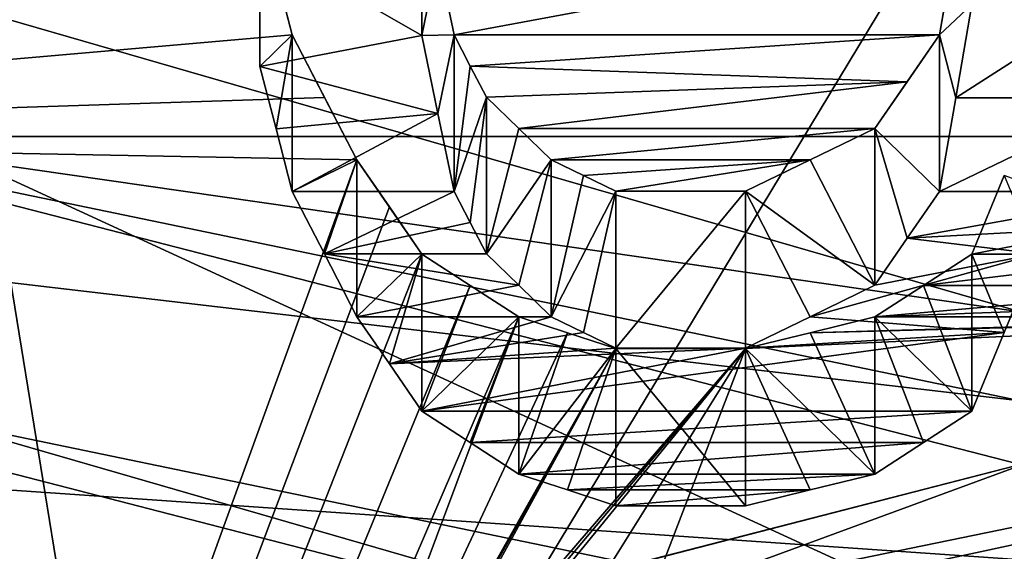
# Model space of a CAD drawing. Header units: millimetres. Extents: x -122 to 122, y -98 to 94.
# Tile 192 of 256: x -73.29 to -70.05, y 12.31 to 14.05. Entities that reach past the tile are written whole.
import ezdxf

# ---------------------------------------------------------------- set-up
doc = ezdxf.new("R2010")
doc.units = ezdxf.units.MM
doc.header["$LTSCALE"] = 26.699852
for name, color, linetype in [('1057', 7, 'CONTINUOUS'), ('1059', 7, 'CONTINUOUS'), ('2351', 7, 'CONTINUOUS'), ('2368', 7, 'CONTINUOUS'), ('2676', 7, 'CONTINUOUS'), ('2749', 7, 'CONTINUOUS'), ('2750', 7, 'CONTINUOUS'), ('2751', 7, 'CONTINUOUS'), ('2752', 7, 'CONTINUOUS'), ('2753', 7, 'CONTINUOUS'), ('2754', 7, 'CONTINUOUS'), ('2783', 7, 'CONTINUOUS'), ('2784', 7, 'CONTINUOUS'), ('2785', 7, 'CONTINUOUS'), ('2786', 7, 'CONTINUOUS'), ('2787', 7, 'CONTINUOUS'), ('2788', 7, 'CONTINUOUS'), ('2789', 7, 'CONTINUOUS'), ('2790', 7, 'CONTINUOUS'), ('2791', 7, 'CONTINUOUS'), ('2802', 7, 'CONTINUOUS'), ('2803', 7, 'CONTINUOUS'), ('2804', 7, 'CONTINUOUS'), ('2805', 7, 'CONTINUOUS'), ('2954', 7, 'CONTINUOUS'), ('2955', 7, 'CONTINUOUS'), ('3569', 7, 'CONTINUOUS'), ('3586', 7, 'CONTINUOUS'), ('4172', 7, 'CONTINUOUS'), ('4173', 7, 'CONTINUOUS'), ('4785', 7, 'CONTINUOUS'), ('4786', 7, 'CONTINUOUS'), ('4787', 7, 'CONTINUOUS'), ('4788', 7, 'CONTINUOUS'), ('5674', 7, 'CONTINUOUS'), ('5677', 7, 'CONTINUOUS'), ('955', 7, 'CONTINUOUS'), ('956', 7, 'CONTINUOUS'), ('967', 7, 'CONTINUOUS'), ('969', 7, 'CONTINUOUS')]:
    doc.layers.add(name, color=color, linetype=linetype)

msp = doc.modelspace()

# ---------------------------------------------------------------- linework, layer by layer
at = {"layer": '1057', "color": 250, "linetype": 'Continuous', "true_color": 0x323232}
for points in [[(-68.3207, 17.625, -30.5274), (-68.3207, 0, -35.25), (-78.9793, 17.625, -30.5274), (-68.3207, 17.625, -30.5274)], [(-78.9793, 17.625, -30.5274), (-68.3207, 0, -35.25), (-78.9793, 0, -35.25), (-78.9793, 17.625, -30.5274)]]:
    msp.add_3dface(points, dxfattribs=at)
at = {"layer": '1059', "color": 250, "linetype": 'Continuous', "true_color": 0x323232}
for points in [[(-68.3207, 0, 35.25), (-68.3207, 17.625, 30.5274), (-78.9793, 0, 35.25), (-68.3207, 0, 35.25)], [(-78.9793, 0, 35.25), (-68.3207, 17.625, 30.5274), (-78.9793, 17.625, 30.5274), (-78.9793, 0, 35.25)]]:
    msp.add_3dface(points, dxfattribs=at)
at = {"layer": '2351', "color": 250, "linetype": 'Continuous', "true_color": 0x323232}
for points in [[(-103.1595, 4.0619, 42.0543), (-103.1595, 21.125, 36.5896), (-36.8405, 4.0619, 42.0543), (-103.1595, 4.0619, 42.0543)], [(-36.8405, 4.0619, 42.0543), (-103.1595, 21.125, 36.5896), (-36.8405, 21.125, 36.5896), (-36.8405, 4.0619, 42.0543)]]:
    msp.add_3dface(points, dxfattribs=at)
at = {"layer": '2368', "color": 250, "linetype": 'Continuous', "true_color": 0x323232}
for points in [[(-76.2299, 24.125, 41.7857), (-76.2299, 13.6709, 46.2728), (-72.3936, 24.0167, 41.8481), (-76.2299, 24.125, 41.7857)], [(-72.3936, 24.0167, 41.8481), (-76.2299, 13.6709, 46.2728), (-72.4468, 23.8357, 41.9514), (-72.3936, 24.0167, 41.8481)], [(-72.4468, 23.8357, 41.9514), (-76.2299, 13.6709, 46.2728), (-72.5, 23.6544, 42.0539), (-72.4468, 23.8357, 41.9514)], [(-72.5, 23.6544, 42.0539), (-76.2299, 13.6709, 46.2728), (-72.5, 23.2903, 42.2567), (-72.5, 23.6544, 42.0539)], [(-72.5, 23.2903, 42.2567), (-76.2299, 13.6709, 46.2728), (-72.5, 22.9244, 42.4563), (-72.5, 23.2903, 42.2567)], [(-72.5, 22.9244, 42.4563), (-76.2299, 13.6709, 46.2728), (-72.4468, 22.7408, 42.5549), (-72.5, 22.9244, 42.4563)], [(-72.4468, 22.7408, 42.5549), (-76.2299, 13.6709, 46.2728), (-72.3936, 22.5567, 42.6527), (-72.4468, 22.7408, 42.5549)], [(-72.3936, 22.5567, 42.6527), (-76.2299, 13.6709, 46.2728), (-72.2872, 22.3722, 42.7498), (-72.3936, 22.5567, 42.6527)], [(-72.2872, 22.3722, 42.7498), (-76.2299, 13.6709, 46.2728), (-72.1809, 22.1872, 42.8461), (-72.2872, 22.3722, 42.7498)], [(-72.1809, 22.1872, 42.8461), (-76.2299, 13.6709, 46.2728), (-72.0745, 22.0482, 42.9178), (-72.1809, 22.1872, 42.8461)], [(-72.0745, 22.0482, 42.9178), (-76.2299, 13.6709, 46.2728), (-71.9681, 21.9089, 42.9891), (-72.0745, 22.0482, 42.9178)], [(-71.9681, 21.9089, 42.9891), (-76.2299, 13.6709, 46.2728), (-71.8085, 21.8159, 43.0363), (-71.9681, 21.9089, 42.9891)], [(-71.8085, 21.8159, 43.0363), (-76.2299, 13.6709, 46.2728), (-71.6489, 21.7228, 43.0834), (-71.8085, 21.8159, 43.0363)], [(-71.6489, 21.7228, 43.0834), (-76.2299, 13.6709, 46.2728), (-71.4894, 21.6763, 43.1069), (-71.6489, 21.7228, 43.0834)], [(-71.4894, 21.6763, 43.1069), (-76.2299, 13.6709, 46.2728), (-71.3298, 21.6296, 43.1303), (-71.4894, 21.6763, 43.1069)], [(-71.3298, 21.6296, 43.1303), (-76.2299, 13.6709, 46.2728), (-72.3936, 19.837, 43.9836), (-71.3298, 21.6296, 43.1303)], [(-72.3936, 19.837, 43.9836), (-76.2299, 13.6709, 46.2728), (-72.4468, 19.5979, 44.0906), (-72.3936, 19.837, 43.9836)], [(-72.4468, 19.5979, 44.0906), (-76.2299, 13.6709, 46.2728), (-72.5, 19.3584, 44.1963), (-72.4468, 19.5979, 44.0906)], [(-72.5, 19.3584, 44.1963), (-76.2299, 13.6709, 46.2728), (-72.5, 19.1179, 44.3009), (-72.5, 19.3584, 44.1963)], [(-72.5, 19.1179, 44.3009), (-76.2299, 13.6709, 46.2728), (-72.5, 18.8769, 44.4041), (-72.5, 19.1179, 44.3009)], [(-72.5, 18.8769, 44.4041), (-76.2299, 13.6709, 46.2728), (-72.4468, 18.635, 44.5062), (-72.5, 18.8769, 44.4041)], [(-72.4468, 18.635, 44.5062), (-76.2299, 13.6709, 46.2728), (-72.3936, 18.3926, 44.6069), (-72.4468, 18.635, 44.5062)], [(-72.3936, 18.3926, 44.6069), (-76.2299, 13.6709, 46.2728), (-72.234, 18.1492, 44.7065), (-72.3936, 18.3926, 44.6069)], [(-72.234, 18.1492, 44.7065), (-76.2299, 13.6709, 46.2728), (-72.0745, 17.9054, 44.8047), (-72.234, 18.1492, 44.7065)], [(-72.0745, 17.9054, 44.8047), (-76.2299, 13.6709, 46.2728), (-71.8616, 17.7586, 44.8631), (-72.0745, 17.9054, 44.8047)], [(-71.8616, 17.7586, 44.8631), (-76.2299, 13.6709, 46.2728), (-71.6489, 17.6117, 44.921), (-71.8616, 17.7586, 44.8631)], [(-71.6489, 17.6117, 44.921), (-76.2299, 13.6709, 46.2728), (-71.3829, 17.5135, 44.9593), (-71.6489, 17.6117, 44.921)], [(-71.3829, 17.5135, 44.9593), (-76.2299, 13.6709, 46.2728), (-71.117, 17.4153, 44.9975), (-71.3829, 17.5135, 44.9593)], [(-71.117, 17.4153, 44.9975), (-76.2299, 13.6709, 46.2728), (-70.5851, 17.4153, 44.9975), (-71.117, 17.4153, 44.9975)], [(-70.5851, 17.4153, 44.9975), (-76.2299, 13.6709, 46.2728), (-71.6489, 16.5257, 45.3317), (-70.5851, 17.4153, 44.9975)], [(-71.6489, 16.5257, 45.3317), (-76.2299, 13.6709, 46.2728), (-71.8086, 16.4263, 45.3678), (-71.6489, 16.5257, 45.3317)], [(-71.8086, 16.4263, 45.3678), (-76.2299, 13.6709, 46.2728), (-71.9681, 16.3267, 45.4037), (-71.8086, 16.4263, 45.3678)], [(-71.9681, 16.3267, 45.4037), (-76.2299, 13.6709, 46.2728), (-72.0745, 16.1771, 45.4573), (-71.9681, 16.3267, 45.4037)], [(-72.0745, 16.1771, 45.4573), (-76.2299, 13.6709, 46.2728), (-72.1809, 16.0274, 45.5103), (-72.0745, 16.1771, 45.4573)], [(-72.1809, 16.0274, 45.5103), (-76.2299, 13.6709, 46.2728), (-72.2873, 15.8271, 45.5803), (-72.1809, 16.0274, 45.5103)], [(-72.2873, 15.8271, 45.5803), (-76.2299, 13.6709, 46.2728), (-72.3936, 15.6266, 45.6494), (-72.2873, 15.8271, 45.5803)], [(-72.3936, 15.6266, 45.6494), (-76.2299, 13.6709, 46.2728), (-72.4468, 15.4254, 45.7178), (-72.3936, 15.6266, 45.6494)], [(-72.4468, 15.4254, 45.7178), (-76.2299, 13.6709, 46.2728), (-72.5, 15.2239, 45.7853), (-72.4468, 15.4254, 45.7178)], [(-72.5, 15.2239, 45.7853), (-76.2299, 13.6709, 46.2728), (-72.5, 14.819, 45.918), (-72.5, 15.2239, 45.7853)], [(-72.5, 14.819, 45.918), (-76.2299, 13.6709, 46.2728), (-72.5, 14.4128, 46.0471), (-72.5, 14.819, 45.918)], [(-72.5, 14.4128, 46.0471), (-76.2299, 13.6709, 46.2728), (-72.4468, 14.2087, 46.1105), (-72.5, 14.4128, 46.0471)], [(-71.8617, 14.0044, 46.1729), (-70.2128, 14.3107, 46.0789), (-71.9149, 14.2597, 46.0947), (-71.8617, 14.0044, 46.1729)], [(-70.266, 14.0044, 46.1729), (-70.2128, 14.3107, 46.0789), (-71.8617, 14.0044, 46.1729), (-70.266, 14.0044, 46.1729)], [(-72.4468, 14.2087, 46.1105), (-76.2299, 13.6709, 46.2728), (-72.3936, 14.0044, 46.1729), (-72.4468, 14.2087, 46.1105)], [(-72.3936, 14.0044, 46.1729), (-76.2299, 13.6709, 46.2728), (-72.2872, 13.7993, 46.2346), (-72.3936, 14.0044, 46.1729)], [(-71.8085, 13.9019, 46.2039), (-70.266, 14.0044, 46.1729), (-71.8617, 14.0044, 46.1729), (-71.8085, 13.9019, 46.2039)], [(-70.3724, 13.8506, 46.2193), (-70.266, 14.0044, 46.1729), (-71.8085, 13.9019, 46.2039), (-70.3724, 13.8506, 46.2193)], [(-71.7553, 13.7994, 46.2346), (-70.3724, 13.8506, 46.2193), (-71.8085, 13.9019, 46.2039), (-71.7553, 13.7994, 46.2346)], [(-71.6489, 13.6967, 46.2651), (-70.3724, 13.8506, 46.2193), (-71.7553, 13.7994, 46.2346), (-71.6489, 13.6967, 46.2651)], [(-70.4787, 13.6967, 46.2651), (-70.3724, 13.8506, 46.2193), (-71.6489, 13.6967, 46.2651), (-70.4787, 13.6967, 46.2651)], [(-72.2872, 13.7993, 46.2346), (-76.2299, 13.6709, 46.2728), (-72.1809, 13.594, 46.2954), (-72.2872, 13.7993, 46.2346)], [(-71.5426, 13.594, 46.2954), (-70.4787, 13.6967, 46.2651), (-71.6489, 13.6967, 46.2651), (-71.5426, 13.594, 46.2954)], [(-70.6916, 13.5939, 46.2954), (-70.4787, 13.6967, 46.2651), (-71.5426, 13.594, 46.2954), (-70.6916, 13.5939, 46.2954)], [(-76.2299, 13.6709, 46.2728), (-76.2299, 2.4567, 48.1874), (-72.1809, 13.594, 46.2954), (-76.2299, 13.6709, 46.2728)], [(-63.7701, 13.6709, 46.2728), (-68.6702, 13.0782, 46.4438), (-71.2234, 12.142, 46.6973), (-63.7701, 13.6709, 46.2728)], [(-70.9043, 12.142, 46.6973), (-63.7701, 13.6709, 46.2728), (-71.2234, 12.142, 46.6973), (-70.9043, 12.142, 46.6973)], [(-70.6382, 12.0373, 46.7244), (-63.7701, 13.6709, 46.2728), (-70.9043, 12.142, 46.6973), (-70.6382, 12.0373, 46.7244)], [(-63.7701, 13.6709, 46.2728), (-70.6382, 12.0373, 46.7244), (-69.0957, 12.0374, 46.7243), (-63.7701, 13.6709, 46.2728)], [(-72.1809, 13.594, 46.2954), (-76.2299, 2.4567, 48.1874), (-72.0744, 13.4395, 46.3405), (-72.1809, 13.594, 46.2954)], [(-71.4362, 13.5425, 46.3105), (-70.6916, 13.5939, 46.2954), (-71.5426, 13.594, 46.2954), (-71.4362, 13.5425, 46.3105)], [(-71.3298, 13.4911, 46.3255), (-70.6916, 13.5939, 46.2954), (-71.4362, 13.5425, 46.3105), (-71.3298, 13.4911, 46.3255)], [(-70.9043, 13.4911, 46.3255), (-70.6916, 13.5939, 46.2954), (-71.3298, 13.4911, 46.3255), (-70.9043, 13.4911, 46.3255)], [(-70.0533, 13.5423, 46.3106), (-70.1596, 13.2849, 46.3851), (-69.6277, 13.388, 46.3554), (-70.0533, 13.5423, 46.3106)], [(-76.2299, 2.4567, 48.1874), (-71.9681, 13.2849, 46.3851), (-72.0744, 13.4395, 46.3405), (-76.2299, 2.4567, 48.1874)], [(-69.6277, 13.388, 46.3554), (-70.1596, 13.2849, 46.3851), (-69.468, 13.2848, 46.3851), (-69.6277, 13.388, 46.3554)], [(-71.9681, 13.2849, 46.3851), (-76.2299, 2.4567, 48.1874), (-71.8085, 13.1816, 46.4145), (-71.9681, 13.2849, 46.3851)], [(-70.1596, 13.2849, 46.3851), (-70.3192, 13.1816, 46.4145), (-69.468, 13.2848, 46.3851), (-70.1596, 13.2849, 46.3851)], [(-69.468, 13.2848, 46.3851), (-70.3192, 13.1816, 46.4145), (-69.3085, 13.1816, 46.4145), (-69.468, 13.2848, 46.3851)], [(-71.8085, 13.1816, 46.4145), (-76.2299, 2.4567, 48.1874), (-71.6489, 13.0782, 46.4438), (-71.8085, 13.1816, 46.4145)], [(-70.3192, 13.1816, 46.4145), (-70.4787, 13.0782, 46.4438), (-69.3085, 13.1816, 46.4145), (-70.3192, 13.1816, 46.4145)], [(-69.3085, 13.1816, 46.4145), (-70.4787, 13.0782, 46.4438), (-69.0957, 13.1299, 46.4292), (-69.3085, 13.1816, 46.4145)], [(-69.0957, 13.1299, 46.4292), (-70.4787, 13.0782, 46.4438), (-68.883, 13.0782, 46.4438), (-69.0957, 13.1299, 46.4292)], [(-71.6489, 13.0782, 46.4438), (-76.2299, 2.4567, 48.1874), (-72.3936, 11.0899, 46.9582), (-71.6489, 13.0782, 46.4438)], [(-71.4893, 13.0264, 46.4583), (-71.6489, 13.0782, 46.4438), (-72.3936, 11.0899, 46.9582), (-71.4893, 13.0264, 46.4583)], [(-68.6702, 13.0782, 46.4438), (-70.9043, 12.9747, 46.4728), (-71.2234, 12.142, 46.6973), (-68.6702, 13.0782, 46.4438)], [(-70.6915, 13.0264, 46.4583), (-70.9043, 12.9747, 46.4728), (-68.6702, 13.0782, 46.4438), (-70.6915, 13.0264, 46.4583)], [(-70.4787, 13.0782, 46.4438), (-70.6915, 13.0264, 46.4583), (-68.883, 13.0782, 46.4438), (-70.4787, 13.0782, 46.4438)], [(-68.883, 13.0782, 46.4438), (-70.6915, 13.0264, 46.4583), (-68.6702, 13.0782, 46.4438), (-68.883, 13.0782, 46.4438)], [(-71.3298, 12.9747, 46.4728), (-71.4893, 13.0264, 46.4583), (-72.3936, 11.0899, 46.9582), (-71.3298, 12.9747, 46.4728)], [(-72.2342, 11.3538, 46.8951), (-71.3298, 12.9747, 46.4728), (-72.3936, 11.0899, 46.9582), (-72.2342, 11.3538, 46.8951)], [(-72.0745, 11.6175, 46.8305), (-71.3298, 12.9747, 46.4728), (-72.2342, 11.3538, 46.8951), (-72.0745, 11.6175, 46.8305)], [(-70.9043, 12.9747, 46.4728), (-71.3298, 12.9747, 46.4728), (-72.0745, 11.6175, 46.8305), (-70.9043, 12.9747, 46.4728)], [(-71.915, 11.7751, 46.7911), (-70.9043, 12.9747, 46.4728), (-72.0745, 11.6175, 46.8305), (-71.915, 11.7751, 46.7911)], [(-71.7553, 11.9326, 46.7512), (-70.9043, 12.9747, 46.4728), (-71.915, 11.7751, 46.7911), (-71.7553, 11.9326, 46.7512)], [(-71.4895, 12.0373, 46.7244), (-70.9043, 12.9747, 46.4728), (-71.7553, 11.9326, 46.7512), (-71.4895, 12.0373, 46.7244)], [(-71.2234, 12.142, 46.6973), (-70.9043, 12.9747, 46.4728), (-71.4895, 12.0373, 46.7244), (-71.2234, 12.142, 46.6973)]]:
    msp.add_3dface(points, dxfattribs=at)
at = {"layer": '2676', "color": 250, "linetype": 'Continuous', "true_color": 0x323232}
for points in [[(-71.9681, 14.0022, 45.1276), (-71.9681, 14.3075, 45.0317), (-72.5, 14.3073, 45.0318), (-71.9681, 14.0022, 45.1276)], [(-71.9681, 14.0022, 45.1276), (-72.5, 14.3073, 45.0318), (-72.5, 13.9002, 45.1591), (-71.9681, 14.0022, 45.1276)], [(-69.6276, 13.7977, 45.1905), (-69.734, 14.1042, 45.0958), (-70.2128, 13.7977, 45.1905), (-69.6276, 13.7977, 45.1905)], [(-69.734, 14.1042, 45.0958), (-70.1596, 14.1042, 45.0958), (-70.2128, 13.7977, 45.1905), (-69.734, 14.1042, 45.0958)], [(-71.9149, 13.7467, 45.2061), (-71.9681, 14.0022, 45.1276), (-72.5, 13.9002, 45.1591), (-71.9149, 13.7467, 45.2061)], [(-71.9149, 13.7467, 45.2061), (-72.5, 13.9002, 45.1591), (-72.4468, 13.6955, 45.2216), (-71.9149, 13.7467, 45.2061)], [(-69.5213, 13.4907, 45.2832), (-69.6276, 13.7977, 45.1905), (-70.266, 13.4907, 45.2832), (-69.5213, 13.4907, 45.2832)], [(-69.6276, 13.7977, 45.1905), (-70.2128, 13.7977, 45.1905), (-70.266, 13.4907, 45.2832), (-69.6276, 13.7977, 45.1905)], [(-71.9149, 13.7467, 45.2061), (-72.4468, 13.6955, 45.2216), (-72.3936, 13.4907, 45.2832), (-71.9149, 13.7467, 45.2061)], [(-71.8617, 13.4907, 45.2832), (-71.9149, 13.7467, 45.2061), (-72.3936, 13.4907, 45.2832), (-71.8617, 13.4907, 45.2832)], [(-71.8617, 13.4907, 45.2832), (-72.3936, 13.4907, 45.2832), (-72.2872, 13.285, 45.3439), (-71.8617, 13.4907, 45.2832)], [(-71.8085, 13.3879, 45.3136), (-71.8617, 13.4907, 45.2832), (-72.2872, 13.285, 45.3439), (-71.8085, 13.3879, 45.3136)], [(-69.4148, 13.3879, 45.3136), (-69.5213, 13.4907, 45.2832), (-70.3724, 13.3365, 45.3288), (-69.4148, 13.3879, 45.3136)], [(-69.5213, 13.4907, 45.2832), (-70.266, 13.4907, 45.2832), (-70.3724, 13.3365, 45.3288), (-69.5213, 13.4907, 45.2832)], [(-71.7553, 13.2851, 45.3439), (-71.8085, 13.3879, 45.3136), (-72.2872, 13.285, 45.3439), (-71.7553, 13.2851, 45.3439)], [(-69.9468, 13.2851, 45.3439), (-69.4148, 13.3879, 45.3136), (-70.3724, 13.3365, 45.3288), (-69.9468, 13.2851, 45.3439)], [(-69.9468, 13.2851, 45.3439), (-70.3724, 13.3365, 45.3288), (-70.4787, 13.1822, 45.3739), (-69.9468, 13.2851, 45.3439)], [(-71.6489, 13.1822, 45.3739), (-71.7553, 13.2851, 45.3439), (-72.2872, 13.285, 45.3439), (-71.6489, 13.1822, 45.3739)], [(-71.6489, 13.1822, 45.3739), (-72.2872, 13.285, 45.3439), (-72.1809, 13.0791, 45.4037), (-71.6489, 13.1822, 45.3739)], [(-70.0533, 13.0273, 45.4186), (-69.9468, 13.2851, 45.3439), (-70.6916, 13.0791, 45.4037), (-70.0533, 13.0273, 45.4186)], [(-69.9468, 13.2851, 45.3439), (-70.4787, 13.1822, 45.3739), (-70.6916, 13.0791, 45.4037), (-69.9468, 13.2851, 45.3439)], [(-71.5426, 13.0791, 45.4037), (-71.6489, 13.1822, 45.3739), (-72.1809, 13.0791, 45.4037), (-71.5426, 13.0791, 45.4037)], [(-71.5426, 13.0791, 45.4037), (-72.1809, 13.0791, 45.4037), (-72.0744, 12.9242, 45.4481), (-71.5426, 13.0791, 45.4037)], [(-71.4362, 13.0275, 45.4186), (-71.5426, 13.0791, 45.4037), (-72.0744, 12.9242, 45.4481), (-71.4362, 13.0275, 45.4186)], [(-70.0533, 13.0273, 45.4186), (-70.6916, 13.0791, 45.4037), (-70.9043, 12.9759, 45.4333), (-70.0533, 13.0273, 45.4186)], [(-71.3298, 12.9759, 45.4333), (-71.4362, 13.0275, 45.4186), (-72.0744, 12.9242, 45.4481), (-71.3298, 12.9759, 45.4333)], [(-71.9681, 12.7692, 45.4919), (-70.1596, 12.7692, 45.4919), (-70.0533, 13.0273, 45.4186), (-71.9681, 12.7692, 45.4919)], [(-71.9681, 12.7692, 45.4919), (-70.0533, 13.0273, 45.4186), (-70.9043, 12.9759, 45.4333), (-71.9681, 12.7692, 45.4919)], [(-71.9681, 12.7692, 45.4919), (-70.9043, 12.9759, 45.4333), (-72.0744, 12.9242, 45.4481), (-71.9681, 12.7692, 45.4919)], [(-70.9043, 12.9759, 45.4333), (-71.3298, 12.9759, 45.4333), (-72.0744, 12.9242, 45.4481), (-70.9043, 12.9759, 45.4333)], [(-71.9681, 12.7692, 45.4919), (-71.8084, 12.6656, 45.5208), (-70.1596, 12.7692, 45.4919), (-71.9681, 12.7692, 45.4919)], [(-71.8084, 12.6656, 45.5208), (-70.3192, 12.6656, 45.5208), (-70.1596, 12.7692, 45.4919), (-71.8084, 12.6656, 45.5208)], [(-71.8084, 12.6656, 45.5208), (-71.6489, 12.5619, 45.5495), (-70.3192, 12.6656, 45.5208), (-71.8084, 12.6656, 45.5208)], [(-71.6489, 12.5619, 45.5495), (-70.4787, 12.5619, 45.5495), (-70.3192, 12.6656, 45.5208), (-71.6489, 12.5619, 45.5495)], [(-71.6489, 12.5619, 45.5495), (-71.4893, 12.51, 45.5638), (-70.4787, 12.5619, 45.5495), (-71.6489, 12.5619, 45.5495)], [(-71.4893, 12.51, 45.5638), (-70.6915, 12.51, 45.5638), (-70.4787, 12.5619, 45.5495), (-71.4893, 12.51, 45.5638)], [(-71.4893, 12.51, 45.5638), (-71.3298, 12.4581, 45.578), (-70.6915, 12.51, 45.5638), (-71.4893, 12.51, 45.5638)], [(-71.3298, 12.4581, 45.578), (-70.9043, 12.4581, 45.578), (-70.6915, 12.51, 45.5638), (-71.3298, 12.4581, 45.578)]]:
    msp.add_3dface(points, dxfattribs=at)
at = {"layer": '2749', "color": 250, "linetype": 'Continuous', "true_color": 0x323232}
for points in [[(-71.9681, 13.2849, 46.3851), (-71.8085, 13.1816, 46.4145), (-71.9681, 12.7692, 45.4919), (-71.9681, 13.2849, 46.3851)], [(-71.6489, 13.0782, 46.4438), (-71.9681, 12.7692, 45.4919), (-71.8085, 13.1816, 46.4145), (-71.6489, 13.0782, 46.4438)], [(-71.9681, 12.7692, 45.4919), (-71.6489, 13.0782, 46.4438), (-71.8084, 12.6656, 45.5208), (-71.9681, 12.7692, 45.4919)], [(-71.8084, 12.6656, 45.5208), (-71.6489, 13.0782, 46.4438), (-71.6489, 12.5619, 45.5495), (-71.8084, 12.6656, 45.5208)]]:
    msp.add_3dface(points, dxfattribs=at)
at = {"layer": '2750', "color": 250, "linetype": 'Continuous', "true_color": 0x323232}
for points in [[(-71.6489, 13.0782, 46.4438), (-71.4893, 13.0264, 46.4583), (-71.6489, 12.5619, 45.5495), (-71.6489, 13.0782, 46.4438)], [(-71.3298, 12.9747, 46.4728), (-71.6489, 12.5619, 45.5495), (-71.4893, 13.0264, 46.4583), (-71.3298, 12.9747, 46.4728)], [(-71.6489, 12.5619, 45.5495), (-71.3298, 12.9747, 46.4728), (-71.4893, 12.51, 45.5638), (-71.6489, 12.5619, 45.5495)], [(-71.4893, 12.51, 45.5638), (-71.3298, 12.9747, 46.4728), (-71.3298, 12.4581, 45.578), (-71.4893, 12.51, 45.5638)]]:
    msp.add_3dface(points, dxfattribs=at)
at = {"layer": '2751', "color": 250, "linetype": 'Continuous', "true_color": 0x323232}
for points in [[(-71.3298, 12.9747, 46.4728), (-70.9043, 12.9747, 46.4728), (-70.9043, 12.4581, 45.578), (-71.3298, 12.9747, 46.4728)], [(-71.3298, 12.4581, 45.578), (-71.3298, 12.9747, 46.4728), (-70.9043, 12.4581, 45.578), (-71.3298, 12.4581, 45.578)]]:
    msp.add_3dface(points, dxfattribs=at)
at = {"layer": '2752', "color": 250, "linetype": 'Continuous', "true_color": 0x323232}
for points in [[(-70.6915, 13.0264, 46.4583), (-70.4787, 13.0782, 46.4438), (-70.4787, 12.5619, 45.5495), (-70.6915, 13.0264, 46.4583)], [(-70.9043, 12.9747, 46.4728), (-70.6915, 13.0264, 46.4583), (-70.4787, 12.5619, 45.5495), (-70.9043, 12.9747, 46.4728)], [(-70.9043, 12.4581, 45.578), (-70.9043, 12.9747, 46.4728), (-70.6915, 12.51, 45.5638), (-70.9043, 12.4581, 45.578)], [(-70.6915, 12.51, 45.5638), (-70.9043, 12.9747, 46.4728), (-70.4787, 12.5619, 45.5495), (-70.6915, 12.51, 45.5638)]]:
    msp.add_3dface(points, dxfattribs=at)
at = {"layer": '2753', "color": 250, "linetype": 'Continuous', "true_color": 0x323232}
for points in [[(-70.3192, 13.1816, 46.4145), (-70.1596, 13.2849, 46.3851), (-70.1596, 12.7692, 45.4919), (-70.3192, 13.1816, 46.4145)], [(-70.4787, 13.0782, 46.4438), (-70.3192, 13.1816, 46.4145), (-70.1596, 12.7692, 45.4919), (-70.4787, 13.0782, 46.4438)], [(-70.4787, 12.5619, 45.5495), (-70.4787, 13.0782, 46.4438), (-70.3192, 12.6656, 45.5208), (-70.4787, 12.5619, 45.5495)], [(-70.3192, 12.6656, 45.5208), (-70.4787, 13.0782, 46.4438), (-70.1596, 12.7692, 45.4919), (-70.3192, 12.6656, 45.5208)]]:
    msp.add_3dface(points, dxfattribs=at)
at = {"layer": '2754', "color": 250, "linetype": 'Continuous', "true_color": 0x323232}
for points in [[(-70.1596, 13.2849, 46.3851), (-70.0533, 13.5423, 46.3106), (-69.9468, 13.2851, 45.3439), (-70.1596, 13.2849, 46.3851)], [(-70.0533, 13.0273, 45.4186), (-70.1596, 13.2849, 46.3851), (-69.9468, 13.2851, 45.3439), (-70.0533, 13.0273, 45.4186)], [(-70.1596, 12.7692, 45.4919), (-70.1596, 13.2849, 46.3851), (-70.0533, 13.0273, 45.4186), (-70.1596, 12.7692, 45.4919)]]:
    msp.add_3dface(points, dxfattribs=at)
at = {"layer": '2783', "color": 250, "linetype": 'Continuous', "true_color": 0x323232}
for points in [[(-70.1596, 14.6163, 45.9829), (-70.2128, 14.3107, 46.0789), (-70.266, 14.0044, 46.1729), (-70.1596, 14.6163, 45.9829)], [(-70.1596, 14.6163, 45.9829), (-70.266, 14.0044, 46.1729), (-70.1596, 14.1042, 45.0958), (-70.1596, 14.6163, 45.9829)], [(-70.1596, 14.1042, 45.0958), (-70.266, 14.0044, 46.1729), (-70.2128, 13.7977, 45.1905), (-70.1596, 14.1042, 45.0958)], [(-70.2128, 13.7977, 45.1905), (-70.266, 14.0044, 46.1729), (-70.266, 13.4907, 45.2832), (-70.2128, 13.7977, 45.1905)]]:
    msp.add_3dface(points, dxfattribs=at)
at = {"layer": '2784', "color": 250, "linetype": 'Continuous', "true_color": 0x323232}
for points in [[(-70.266, 14.0044, 46.1729), (-70.3724, 13.8506, 46.2193), (-70.4787, 13.6967, 46.2651), (-70.266, 14.0044, 46.1729)], [(-70.266, 14.0044, 46.1729), (-70.4787, 13.6967, 46.2651), (-70.266, 13.4907, 45.2832), (-70.266, 14.0044, 46.1729)], [(-70.266, 13.4907, 45.2832), (-70.4787, 13.6967, 46.2651), (-70.3724, 13.3365, 45.3288), (-70.266, 13.4907, 45.2832)], [(-70.3724, 13.3365, 45.3288), (-70.4787, 13.6967, 46.2651), (-70.4787, 13.1822, 45.3739), (-70.3724, 13.3365, 45.3288)]]:
    msp.add_3dface(points, dxfattribs=at)
at = {"layer": '2785', "color": 250, "linetype": 'Continuous', "true_color": 0x323232}
for points in [[(-70.4787, 13.6967, 46.2651), (-70.6916, 13.5939, 46.2954), (-70.4787, 13.1822, 45.3739), (-70.4787, 13.6967, 46.2651)], [(-70.9043, 13.4911, 46.3255), (-70.4787, 13.1822, 45.3739), (-70.6916, 13.5939, 46.2954), (-70.9043, 13.4911, 46.3255)], [(-70.4787, 13.1822, 45.3739), (-70.9043, 13.4911, 46.3255), (-70.6916, 13.0791, 45.4037), (-70.4787, 13.1822, 45.3739)], [(-70.6916, 13.0791, 45.4037), (-70.9043, 13.4911, 46.3255), (-70.9043, 12.9759, 45.4333), (-70.6916, 13.0791, 45.4037)]]:
    msp.add_3dface(points, dxfattribs=at)
at = {"layer": '2786', "color": 250, "linetype": 'Continuous', "true_color": 0x323232}
for points in [[(-70.9043, 13.4911, 46.3255), (-71.3298, 13.4911, 46.3255), (-71.3298, 12.9759, 45.4333), (-70.9043, 13.4911, 46.3255)], [(-70.9043, 12.9759, 45.4333), (-70.9043, 13.4911, 46.3255), (-71.3298, 12.9759, 45.4333), (-70.9043, 12.9759, 45.4333)]]:
    msp.add_3dface(points, dxfattribs=at)
at = {"layer": '2787', "color": 250, "linetype": 'Continuous', "true_color": 0x323232}
for points in [[(-71.4362, 13.5425, 46.3105), (-71.5426, 13.594, 46.2954), (-71.5426, 13.0791, 45.4037), (-71.4362, 13.5425, 46.3105)], [(-71.3298, 13.4911, 46.3255), (-71.4362, 13.5425, 46.3105), (-71.5426, 13.0791, 45.4037), (-71.3298, 13.4911, 46.3255)], [(-71.4362, 13.0275, 45.4186), (-71.3298, 13.4911, 46.3255), (-71.5426, 13.0791, 45.4037), (-71.4362, 13.0275, 45.4186)], [(-71.3298, 12.9759, 45.4333), (-71.3298, 13.4911, 46.3255), (-71.4362, 13.0275, 45.4186), (-71.3298, 12.9759, 45.4333)]]:
    msp.add_3dface(points, dxfattribs=at)
at = {"layer": '2788', "color": 250, "linetype": 'Continuous', "true_color": 0x323232}
for points in [[(-71.6489, 13.6967, 46.2651), (-71.7553, 13.7994, 46.2346), (-71.7553, 13.2851, 45.3439), (-71.6489, 13.6967, 46.2651)], [(-71.5426, 13.594, 46.2954), (-71.6489, 13.6967, 46.2651), (-71.7553, 13.2851, 45.3439), (-71.5426, 13.594, 46.2954)], [(-71.6489, 13.1822, 45.3739), (-71.5426, 13.594, 46.2954), (-71.7553, 13.2851, 45.3439), (-71.6489, 13.1822, 45.3739)], [(-71.5426, 13.0791, 45.4037), (-71.5426, 13.594, 46.2954), (-71.6489, 13.1822, 45.3739), (-71.5426, 13.0791, 45.4037)]]:
    msp.add_3dface(points, dxfattribs=at)
at = {"layer": '2789', "color": 250, "linetype": 'Continuous', "true_color": 0x323232}
for points in [[(-71.8085, 13.9019, 46.2039), (-71.8617, 14.0044, 46.1729), (-71.8617, 13.4907, 45.2832), (-71.8085, 13.9019, 46.2039)], [(-71.7553, 13.7994, 46.2346), (-71.8085, 13.9019, 46.2039), (-71.8617, 13.4907, 45.2832), (-71.7553, 13.7994, 46.2346)], [(-71.8085, 13.3879, 45.3136), (-71.7553, 13.7994, 46.2346), (-71.8617, 13.4907, 45.2832), (-71.8085, 13.3879, 45.3136)], [(-71.7553, 13.2851, 45.3439), (-71.7553, 13.7994, 46.2346), (-71.8085, 13.3879, 45.3136), (-71.7553, 13.2851, 45.3439)]]:
    msp.add_3dface(points, dxfattribs=at)
at = {"layer": '2790', "color": 250, "linetype": 'Continuous', "true_color": 0x323232}
for points in [[(-71.9149, 14.2597, 46.0947), (-71.9681, 14.5146, 46.0151), (-71.9681, 14.0022, 45.1276), (-71.9149, 14.2597, 46.0947)], [(-71.8617, 14.0044, 46.1729), (-71.9149, 14.2597, 46.0947), (-71.9681, 14.0022, 45.1276), (-71.8617, 14.0044, 46.1729)], [(-71.9149, 13.7467, 45.2061), (-71.8617, 14.0044, 46.1729), (-71.9681, 14.0022, 45.1276), (-71.9149, 13.7467, 45.2061)], [(-71.8617, 13.4907, 45.2832), (-71.8617, 14.0044, 46.1729), (-71.9149, 13.7467, 45.2061), (-71.8617, 13.4907, 45.2832)]]:
    msp.add_3dface(points, dxfattribs=at)
at = {"layer": '2791', "color": 250, "linetype": 'Continuous', "true_color": 0x323232}
msp.add_3dface([(-71.9681, 14.0022, 45.1276), (-71.9681, 14.5146, 46.0151), (-71.9681, 14.3075, 45.0317), (-71.9681, 14.0022, 45.1276)], dxfattribs=at)
at = {"layer": '2802', "color": 250, "linetype": 'Continuous', "true_color": 0x323232}
msp.add_3dface([(-72.5, 14.3073, 45.0318), (-72.5, 14.4128, 46.0471), (-72.5, 13.9002, 45.1591), (-72.5, 14.3073, 45.0318)], dxfattribs=at)
at = {"layer": '2803', "color": 250, "linetype": 'Continuous', "true_color": 0x323232}
for points in [[(-72.5, 14.4128, 46.0471), (-72.4468, 14.2087, 46.1105), (-72.3936, 14.0044, 46.1729), (-72.5, 14.4128, 46.0471)], [(-72.5, 14.4128, 46.0471), (-72.3936, 14.0044, 46.1729), (-72.5, 13.9002, 45.1591), (-72.5, 14.4128, 46.0471)], [(-72.5, 13.9002, 45.1591), (-72.3936, 14.0044, 46.1729), (-72.4468, 13.6955, 45.2216), (-72.5, 13.9002, 45.1591)], [(-72.4468, 13.6955, 45.2216), (-72.3936, 14.0044, 46.1729), (-72.3936, 13.4907, 45.2832), (-72.4468, 13.6955, 45.2216)]]:
    msp.add_3dface(points, dxfattribs=at)
at = {"layer": '2804', "color": 250, "linetype": 'Continuous', "true_color": 0x323232}
for points in [[(-72.3936, 14.0044, 46.1729), (-72.2872, 13.7993, 46.2346), (-72.1809, 13.594, 46.2954), (-72.3936, 14.0044, 46.1729)], [(-72.3936, 14.0044, 46.1729), (-72.1809, 13.594, 46.2954), (-72.3936, 13.4907, 45.2832), (-72.3936, 14.0044, 46.1729)], [(-72.3936, 13.4907, 45.2832), (-72.1809, 13.594, 46.2954), (-72.2872, 13.285, 45.3439), (-72.3936, 13.4907, 45.2832)], [(-72.2872, 13.285, 45.3439), (-72.1809, 13.594, 46.2954), (-72.1809, 13.0791, 45.4037), (-72.2872, 13.285, 45.3439)]]:
    msp.add_3dface(points, dxfattribs=at)
at = {"layer": '2805', "color": 250, "linetype": 'Continuous', "true_color": 0x323232}
for points in [[(-71.9681, 13.2849, 46.3851), (-72.1809, 13.594, 46.2954), (-72.0744, 13.4395, 46.3405), (-71.9681, 13.2849, 46.3851)], [(-72.1809, 13.594, 46.2954), (-71.9681, 13.2849, 46.3851), (-72.1809, 13.0791, 45.4037), (-72.1809, 13.594, 46.2954)], [(-72.1809, 13.0791, 45.4037), (-71.9681, 13.2849, 46.3851), (-72.0744, 12.9242, 45.4481), (-72.1809, 13.0791, 45.4037)], [(-71.9681, 13.2849, 46.3851), (-71.9681, 12.7692, 45.4919), (-72.0744, 12.9242, 45.4481), (-71.9681, 13.2849, 46.3851)]]:
    msp.add_3dface(points, dxfattribs=at)
at = {"layer": '2954', "color": 250, "linetype": 'Continuous', "true_color": 0x323232}
for points in [[(-31.5, 14.6011, 44.9374), (-108.5, -4.939, 46.9912), (-31.5, -4.939, 46.9912), (-31.5, 14.6011, 44.9374)], [(-108.5, 14.6011, 44.9374), (-108.5, -4.939, 46.9912), (-31.5, 14.6011, 44.9374), (-108.5, 14.6011, 44.9374)]]:
    msp.add_3dface(points, dxfattribs=at)
at = {"layer": '2955', "color": 250, "linetype": 'Continuous', "true_color": 0x323232}
for points in [[(-108.5, 15.2191, 46.8395), (-108.5, -5.148, 48.9802), (-31.5, 15.2191, 46.8395), (-108.5, 15.2191, 46.8395)], [(-31.5, 15.2191, 46.8395), (-108.5, -5.148, 48.9802), (-31.5, -5.148, 48.9802), (-31.5, 15.2191, 46.8395)]]:
    msp.add_3dface(points, dxfattribs=at)
at = {"layer": '3569', "color": 250, "linetype": 'Continuous', "true_color": 0x323232}
for points in [[(-103.1595, 21.125, -36.5896), (-103.1595, 4.0619, -42.0543), (-36.8405, 21.125, -36.5896), (-103.1595, 21.125, -36.5896)], [(-36.8405, 21.125, -36.5896), (-103.1595, 4.0619, -42.0543), (-36.8405, 4.0619, -42.0543), (-36.8405, 21.125, -36.5896)]]:
    msp.add_3dface(points, dxfattribs=at)
at = {"layer": '3586', "color": 250, "linetype": 'Continuous', "true_color": 0x323232}
for points in [[(-76.2299, 24.125, -41.7857), (-63.7701, 13.6709, -46.2728), (-76.2299, 13.6709, -46.2728), (-76.2299, 24.125, -41.7857)], [(-63.7701, 13.6709, -46.2728), (-76.2299, 24.125, -41.7857), (-72.5, 22.0389, -42.9226), (-63.7701, 13.6709, -46.2728)], [(-69.0957, 21.4802, -43.2049), (-63.7701, 13.6709, -46.2728), (-72.5, 22.0389, -42.9226), (-69.0957, 21.4802, -43.2049)], [(-76.2299, 13.6709, -46.2728), (-63.7701, 13.6709, -46.2728), (-68.2447, 9.3366, -47.3381), (-76.2299, 13.6709, -46.2728)], [(-76.2299, 2.4567, -48.1874), (-76.2299, 13.6709, -46.2728), (-72.5, 2.6055, -48.1796), (-76.2299, 2.4567, -48.1874)], [(-72.5, 2.6055, -48.1796), (-76.2299, 13.6709, -46.2728), (-72.5, 2.8382, -48.1665), (-72.5, 2.6055, -48.1796)], [(-72.5, 2.8382, -48.1665), (-76.2299, 13.6709, -46.2728), (-72.5, 3.0708, -48.1522), (-72.5, 2.8382, -48.1665)], [(-72.5, 3.0708, -48.1522), (-76.2299, 13.6709, -46.2728), (-72.4469, 3.3599, -48.1329), (-72.5, 3.0708, -48.1522)], [(-72.4469, 3.3599, -48.1329), (-76.2299, 13.6709, -46.2728), (-72.3936, 3.6489, -48.1118), (-72.4469, 3.3599, -48.1329)], [(-72.3936, 3.6489, -48.1118), (-76.2299, 13.6709, -46.2728), (-72.2343, 3.936, -48.0892), (-72.3936, 3.6489, -48.1118)], [(-72.2343, 3.936, -48.0892), (-76.2299, 13.6709, -46.2728), (-72.0745, 4.2232, -48.0648), (-72.2343, 3.936, -48.0892)], [(-72.0745, 4.2232, -48.0648), (-76.2299, 13.6709, -46.2728), (-71.8619, 4.3946, -48.0495), (-72.0745, 4.2232, -48.0648)], [(-71.8619, 4.3946, -48.0495), (-76.2299, 13.6709, -46.2728), (-71.6489, 4.566, -48.0335), (-71.8619, 4.3946, -48.0495)], [(-71.6489, 4.566, -48.0335), (-76.2299, 13.6709, -46.2728), (-71.3832, 4.6798, -48.0225), (-71.6489, 4.566, -48.0335)], [(-71.3832, 4.6798, -48.0225), (-76.2299, 13.6709, -46.2728), (-71.117, 4.7937, -48.0113), (-71.3832, 4.6798, -48.0225)], [(-71.117, 4.7937, -48.0113), (-76.2299, 13.6709, -46.2728), (-72.0745, 6.5946, -47.7972), (-71.117, 4.7937, -48.0113)], [(-72.0745, 6.5946, -47.7972), (-76.2299, 13.6709, -46.2728), (-72.2338, 6.8723, -47.7581), (-72.0745, 6.5946, -47.7972)], [(-72.2338, 6.8723, -47.7581), (-76.2299, 13.6709, -46.2728), (-72.3936, 7.1499, -47.7173), (-72.2338, 6.8723, -47.7581)], [(-72.3936, 7.1499, -47.7173), (-76.2299, 13.6709, -46.2728), (-72.4467, 7.4809, -47.6665), (-72.3936, 7.1499, -47.7173)], [(-72.4467, 7.4809, -47.6665), (-76.2299, 13.6709, -46.2728), (-72.5, 7.8116, -47.6135), (-72.4467, 7.4809, -47.6665)], [(-72.5, 7.8116, -47.6135), (-76.2299, 13.6709, -46.2728), (-72.4469, 8.1402, -47.5584), (-72.5, 7.8116, -47.6135)], [(-72.4469, 8.1402, -47.5584), (-76.2299, 13.6709, -46.2728), (-72.3936, 8.4684, -47.501), (-72.4469, 8.1402, -47.5584)], [(-72.3936, 8.4684, -47.501), (-76.2299, 13.6709, -46.2728), (-72.2343, 8.7403, -47.4518), (-72.3936, 8.4684, -47.501)], [(-72.2343, 8.7403, -47.4518), (-76.2299, 13.6709, -46.2728), (-72.0745, 9.012, -47.4009), (-72.2343, 8.7403, -47.4518)], [(-72.0745, 9.012, -47.4009), (-76.2299, 13.6709, -46.2728), (-71.915, 9.1743, -47.3698), (-72.0745, 9.012, -47.4009)], [(-71.915, 9.1743, -47.3698), (-76.2299, 13.6709, -46.2728), (-71.7553, 9.3366, -47.3381), (-71.915, 9.1743, -47.3698)], [(-71.7553, 9.3366, -47.3381), (-76.2299, 13.6709, -46.2728), (-71.5427, 9.4444, -47.3167), (-71.7553, 9.3366, -47.3381)], [(-71.5427, 9.4444, -47.3167), (-76.2299, 13.6709, -46.2728), (-71.3298, 9.5523, -47.295), (-71.5427, 9.4444, -47.3167)], [(-71.3298, 9.5523, -47.295), (-76.2299, 13.6709, -46.2728), (-71.1703, 9.6061, -47.2841), (-71.3298, 9.5523, -47.295)], [(-71.1703, 9.6061, -47.2841), (-76.2299, 13.6709, -46.2728), (-71.0106, 9.6599, -47.2731), (-71.1703, 9.6061, -47.2841)], [(-71.0106, 9.6599, -47.2731), (-76.2299, 13.6709, -46.2728), (-70.7448, 9.7137, -47.2621), (-71.0106, 9.6599, -47.2731)], [(-70.7448, 9.7137, -47.2621), (-76.2299, 13.6709, -46.2728), (-70.4787, 9.7674, -47.251), (-70.7448, 9.7137, -47.2621)], [(-70.4787, 9.7674, -47.251), (-76.2299, 13.6709, -46.2728), (-69.5213, 9.7674, -47.251), (-70.4787, 9.7674, -47.251)], [(-68.9894, 9.6599, -47.2731), (-69.2552, 9.7137, -47.2621), (-76.2299, 13.6709, -46.2728), (-68.9894, 9.6599, -47.2731)], [(-68.6702, 9.5523, -47.295), (-68.8297, 9.6061, -47.2841), (-76.2299, 13.6709, -46.2728), (-68.6702, 9.5523, -47.295)], [(-68.6702, 9.5523, -47.295), (-76.2299, 13.6709, -46.2728), (-68.4573, 9.4444, -47.3167), (-68.6702, 9.5523, -47.295)], [(-68.4573, 9.4444, -47.3167), (-76.2299, 13.6709, -46.2728), (-68.2447, 9.3366, -47.3381), (-68.4573, 9.4444, -47.3167)], [(-69.5213, 9.7674, -47.251), (-76.2299, 13.6709, -46.2728), (-69.2552, 9.7137, -47.2621), (-69.5213, 9.7674, -47.251)], [(-68.9894, 9.6599, -47.2731), (-76.2299, 13.6709, -46.2728), (-68.8297, 9.6061, -47.2841), (-68.9894, 9.6599, -47.2731)]]:
    msp.add_3dface(points, dxfattribs=at)
at = {"layer": '4172', "color": 250, "linetype": 'Continuous', "true_color": 0x323232}
for points in [[(-31.5, -4.939, -46.9912), (-108.5, 14.6011, -44.9374), (-31.5, 14.6011, -44.9374), (-31.5, -4.939, -46.9912)], [(-108.5, -4.939, -46.9912), (-108.5, 14.6011, -44.9374), (-31.5, -4.939, -46.9912), (-108.5, -4.939, -46.9912)]]:
    msp.add_3dface(points, dxfattribs=at)
at = {"layer": '4173', "color": 250, "linetype": 'Continuous', "true_color": 0x323232}
for points in [[(-108.5, -5.148, -48.9802), (-108.5, 15.2191, -46.8395), (-31.5, -5.148, -48.9802), (-108.5, -5.148, -48.9802)], [(-31.5, -5.148, -48.9802), (-108.5, 15.2191, -46.8395), (-31.5, 15.2191, -46.8395), (-31.5, -5.148, -48.9802)]]:
    msp.add_3dface(points, dxfattribs=at)
at = {"layer": '4785', "color": 150, "linetype": 'Continuous', "true_color": 0x378cff}
for points in [[(-22, 28.0584, -35.181), (-22, 10.0141, -43.8712), (-122, 28.0584, -35.181), (-22, 28.0584, -35.181)], [(-22, 10.0141, -43.8712), (-122, 10.0141, -43.8712), (-122, 28.0584, -35.181), (-22, 10.0141, -43.8712)]]:
    msp.add_3dface(points, dxfattribs=at)
at = {"layer": '4786', "color": 150, "linetype": 'Continuous', "true_color": 0x378cff}
for points in [[(-22, 10.0141, 43.8712), (-22, 28.0584, 35.181), (-122, 10.0141, 43.8712), (-22, 10.0141, 43.8712)], [(-22, 28.0584, 35.181), (-122, 28.0584, 35.181), (-122, 10.0141, 43.8712), (-22, 28.0584, 35.181)]]:
    msp.add_3dface(points, dxfattribs=at)
at = {"layer": '4787', "color": 150, "linetype": 'Continuous', "true_color": 0x378cff}
for points in [[(-22, 19.854, 34.3853), (-22, 10.2783, 38.3524), (-122, 19.854, 34.3853), (-22, 19.854, 34.3853)], [(-22, 10.2783, 38.3524), (-122, 10.2783, 38.3524), (-122, 19.854, 34.3853), (-22, 10.2783, 38.3524)]]:
    msp.add_3dface(points, dxfattribs=at)
at = {"layer": '4788', "color": 150, "linetype": 'Continuous', "true_color": 0x378cff}
for points in [[(-22, 10.2783, -38.3524), (-22, 19.854, -34.3853), (-122, 10.2783, -38.3524), (-22, 10.2783, -38.3524)], [(-22, 19.854, -34.3853), (-122, 19.854, -34.3853), (-122, 10.2783, -38.3524), (-22, 19.854, -34.3853)]]:
    msp.add_3dface(points, dxfattribs=at)
at = {"layer": '5674', "color": 7, "linetype": 'Continuous', "true_color": 0xf5f5f5}
for points in [[(-66.0095, -24.6339, 62.6671), (-73.9905, -24.6339, 62.6671), (-66.0095, 24.2139, 90.8694), (-66.0095, -24.6339, 62.6671)], [(-66.0095, 24.2139, 90.8694), (-73.9905, -24.6339, 62.6671), (-73.9905, 24.2139, 90.8694), (-66.0095, 24.2139, 90.8694)]]:
    msp.add_3dface(points, dxfattribs=at)
at = {"layer": '5677', "color": 7, "linetype": 'Continuous', "true_color": 0xf5f5f5}
for points in [[(-73.9905, -31.5456, 74.6386), (-66.0095, -31.5456, 74.6386), (-73.9905, 17.3021, 102.8409), (-73.9905, -31.5456, 74.6386)], [(-73.9905, 17.3021, 102.8409), (-66.0095, -31.5456, 74.6386), (-66.0095, 17.3021, 102.8409), (-73.9905, 17.3021, 102.8409)]]:
    msp.add_3dface(points, dxfattribs=at)
at = {"layer": '955', "color": 7, "linetype": 'Continuous'}
for points in [[(-75.7629, 13.1961, 99.1437), (-70, 12.0025, 101.211), (-76.3653, 14.9329, 97.7355), (-75.7629, 13.1961, 99.1437)], [(-76.3653, 14.9329, 97.7355), (-70, 12.0025, 101.211), (-70, 13.0954, 100.9182), (-76.3653, 14.9329, 97.7355)], [(-70, 11.7097, 100.1182), (-75.7629, 13.1961, 99.1437), (-76.3653, 13.5472, 96.9355), (-70, 11.7097, 100.1182)], [(-70, 12.0025, 101.211), (-75.7629, 13.1961, 99.1437), (-70, 11.7097, 100.1182), (-70, 12.0025, 101.211)]]:
    msp.add_3dface(points, dxfattribs=at)
at = {"layer": '956', "color": 7, "linetype": 'Continuous'}
for points in [[(-76.3653, 14.9329, 97.7355), (-70, 13.0954, 100.9182), (-74.6315, 13.7618, 98.1639), (-76.3653, 14.9329, 97.7355)], [(-76.3653, 13.5472, 96.9355), (-74.6315, 13.7618, 98.1639), (-70, 12.8025, 99.8253), (-76.3653, 13.5472, 96.9355)], [(-74.6315, 13.7618, 98.1639), (-70, 13.0954, 100.9182), (-70, 12.8025, 99.8253), (-74.6315, 13.7618, 98.1639)], [(-70, 11.7097, 100.1182), (-76.3653, 13.5472, 96.9355), (-70, 12.8025, 99.8253), (-70, 11.7097, 100.1182)]]:
    msp.add_3dface(points, dxfattribs=at)
at = {"layer": '967', "color": 250, "linetype": 'Continuous', "true_color": 0x323232}
for points in [[(107.5, 0, -29.75), (107.5, 14.875, -25.7643), (-107.5, 0, -29.75), (107.5, 0, -29.75)], [(-107.5, 0, -29.75), (107.5, 14.875, -25.7643), (-107.5, 14.875, -25.7643), (-107.5, 0, -29.75)]]:
    msp.add_3dface(points, dxfattribs=at)
at = {"layer": '969', "color": 250, "linetype": 'Continuous', "true_color": 0x323232}
for points in [[(107.5, 14.875, 25.7643), (107.5, 0, 29.75), (-107.5, 14.875, 25.7643), (107.5, 14.875, 25.7643)], [(-107.5, 14.875, 25.7643), (107.5, 0, 29.75), (-107.5, 0, 29.75), (-107.5, 14.875, 25.7643)]]:
    msp.add_3dface(points, dxfattribs=at)

doc.saveas('drawing.dxf')
